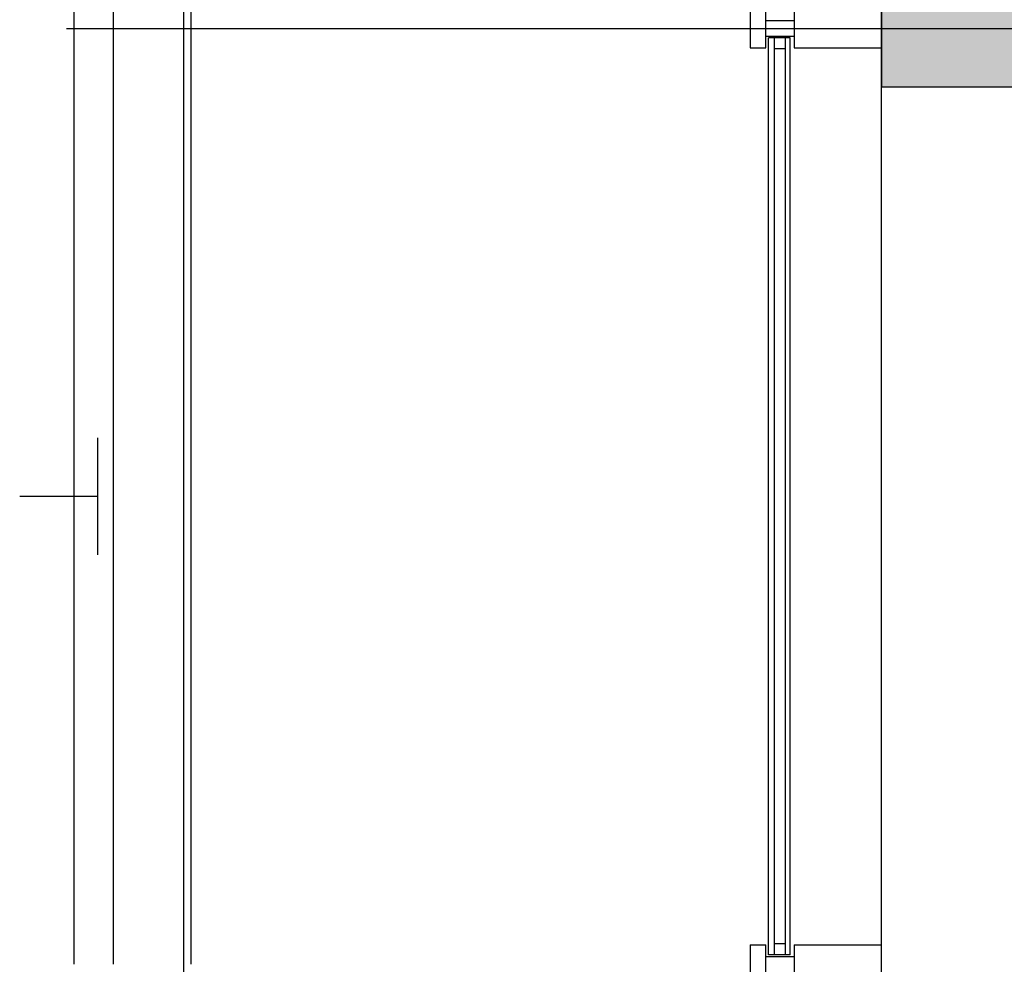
# Model space of a CAD drawing. Header units: millimetres. Extents: x 2502971067 to 2502991033, y 5626762590 to 5626807088.
# Tile 70 of 109: x 2502971240 to 2502972502, y 5626794010 to 5626795221. Entities that reach past the tile are written whole.
import ezdxf

# ---------------------------------------------------------------- set-up
doc = ezdxf.new("R2010")
doc.units = ezdxf.units.MM
for name, color, linetype in [('A_Fenster-Fassade', 2, 'Continuous'), ('A_Geländer', 2, 'Continuous'), ('A_Raster', 253, 'Continuous'), ('A_Schraffur-F90', 9, 'Continuous'), ('A_Wand-F90', 7, 'Continuous')]:
    doc.layers.add(name, color=color, linetype=linetype)

msp = doc.modelspace()

# ---------------------------------------------------------------- hatches: boundary and pattern name
at = {"layer": 'A_Schraffur-F90'}
h = msp.add_hatch(color=256, dxfattribs=at)
h.dxf.hatch_style = 1
h.paths.add_polyline_path([(2502979925, 5626795135.002), (2502979775, 5626795135.002), (2502977920, 5626795135.002), (2502977920, 5626795285.002), (2502977845, 5626795285.002), (2502972345, 5626795285.002), (2502972345, 5626795135.002), (2502976775.016, 5626795135.002), (2502976775.016, 5626794985.002), (2502976775.016, 5626794095.002), (2502976925.016, 5626794095.002), (2502976925.016, 5626794985.002), (2502979870, 5626794985.002), (2502979870, 5626795050.002), (2502979925, 5626795050.002)])

# ---------------------------------------------------------------- linework, layer by layer
at = {"layer": 'A_Fenster-Fassade'}
for p, q in [((2502972345, 5626772434.99819), (2502972345, 5626805960)), ((2502972176.511, 5626795234.99746), (2502972176.511, 5626795184.99746)), ((2502972196.511, 5626795184.99746), (2502972196.511, 5626795234.99746)), ((2502972232.811, 5626795234.99846), (2502972232.811, 5626795184.99846)), ((2502972196.505, 5626795219.99846), (2502972232.805, 5626795219.99846)), ((2502972196.505, 5626795199.99846), (2502972232.805, 5626795199.99846)), ((2502972227.805, 5626795197.767701), (2502972199.805, 5626795197.767701)), ((2502972199.811, 5626794022.22922), (2502972199.811, 5626795197.77566)), ((2502972207.811, 5626794022.22922), (2502972207.811, 5626795197.77566)), ((2502972221.811, 5626794022.22922), (2502972221.811, 5626795197.77566)), ((2502972227.811, 5626794022.22922), (2502972227.811, 5626795197.77566)), ((2502972176.511, 5626795184.99846), (2502972196.511, 5626795184.99846)), ((2502972221.805, 5626795183.767701), (2502972207.805, 5626795183.767701)), ((2502972232.811, 5626795184.99946), (2502972345, 5626795184.99946)), ((2502972176.511, 5626794034.99946), (2502972196.511, 5626794034.99946)), ((2502972176.511, 5626794034.99846), (2502972176.511, 5626793984.99846)), ((2502972196.511, 5626793984.99846), (2502972196.511, 5626794034.99846)), ((2502972221.811, 5626794036.22526), (2502972207.811, 5626794036.22526)), ((2502972232.811, 5626794035.00046), (2502972345, 5626794035.00046)), ((2502972232.811, 5626794034.99946), (2502972232.811, 5626793984.99946)), ((2502972227.811, 5626794022.22526), (2502972199.811, 5626794022.22526)), ((2502972196.511, 5626794020.00046), (2502972232.811, 5626794020.00046))]:
    msp.add_line(p, q, dxfattribs=at)
at = {"layer": 'A_Geländer'}
for p, q in [((2502971310, 5626795210.002), (2502971310, 5626796409.999)), ((2502971360, 5626796409.999), (2502971360, 5626795210.002)), ((2502971460, 5626795210.002), (2502971460, 5626796409.999)), ((2502971310, 5626794010.002), (2502971310, 5626795210.003)), ((2502971360, 5626795210.003), (2502971360, 5626794010.002)), ((2502971460, 5626794010.002), (2502971460, 5626795210.003)), ((2502971340, 5626794546.57), (2502971340, 5626794685.001)), ((2502971340, 5626794610.001), (2502971240, 5626794610.001)), ((2502971340, 5626794535.002), (2502971340, 5626794546.57))]:
    msp.add_line(p, q, dxfattribs=at)
at = {"layer": 'A_Raster'}
for p, q in [((2502971450, 5626806160), (2502971450, 5626762660)), ((2502971300, 5626795210), (2502990800, 5626795210))]:
    msp.add_line(p, q, dxfattribs=at)
at = {"layer": 'A_Wand-F90'}
for p, q in [((2502972345, 5626795285.002), (2502972345, 5626795135.002)), ((2502972345, 5626795135.002), (2502976775.016, 5626795135.002))]:
    msp.add_line(p, q, dxfattribs=at)

doc.saveas('drawing.dxf')
